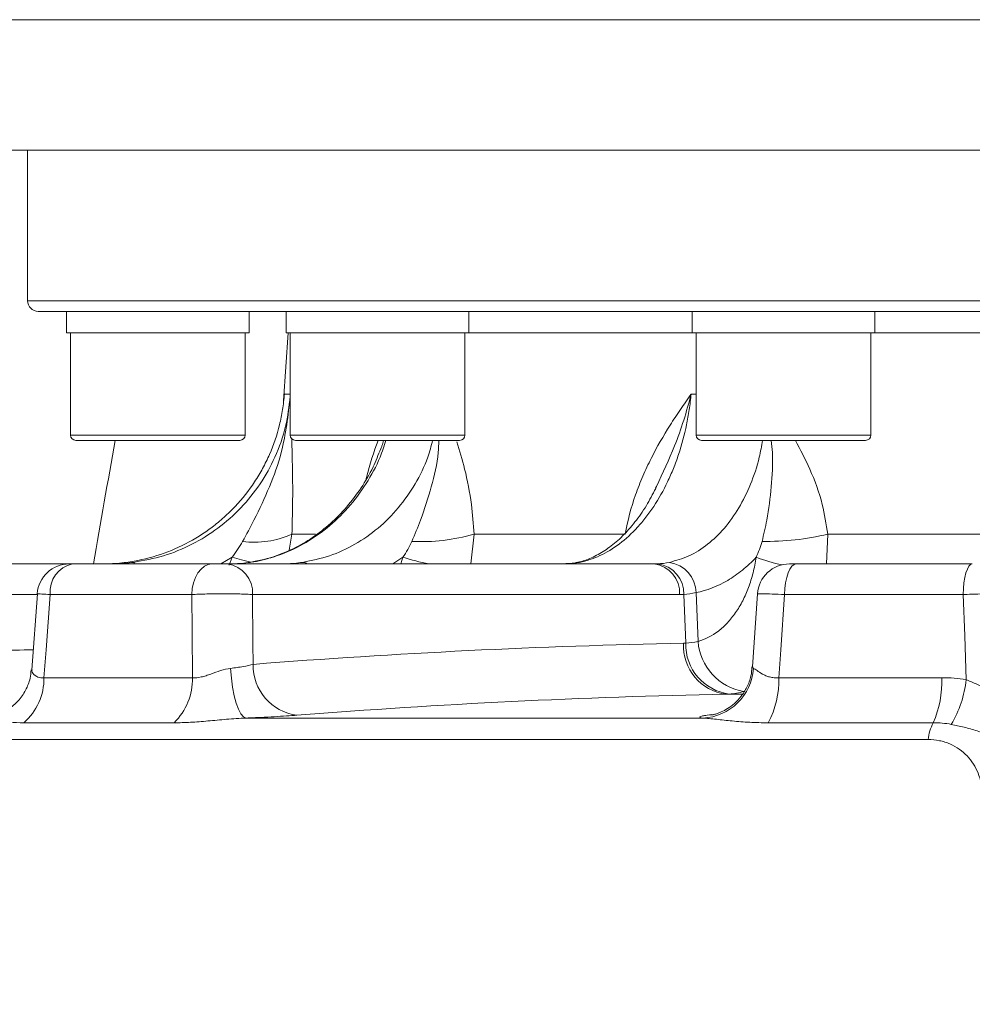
# Model space of a CAD drawing. Header units: millimetres. Extents: x 0 to 8410, y 0 to 5940.
# Tile 107 of 179: x 5290 to 5379, y 2784 to 2876. Entities that reach past the tile are written whole.
import ezdxf

# ---------------------------------------------------------------- set-up
doc = ezdxf.new("R2010")
doc.units = ezdxf.units.MM
doc.header["$LTSCALE"] = 10
doc.styles.add('SLDTEXTSTYLE0', font='TXT', dxfattribs={"width": 0.605})
doc.dimstyles.new('SLDDIMSTYLE0', dxfattribs={"dimtxt": 50, "dimasz": 50, "dimexe": 0, "dimexo": 0.0625, "dimgap": 12.5, "dimtad": 1, "dimtoh": 1, "dimdec": 1, "dimrnd": 1e-09, "dimzin": 12, "dimdsep": 46, "dimtxsty": 'SLDTEXTSTYLE0', "dimsah": 1, "dimcen": 0.09, "dimadec": 0, "dimazin": 0, "dimtfac": 1, "dimtofl": 0, "dimtmove": 0, "dimatfit": 3, "dimfxl": 0, "dimfrac": 2, "dimtolj": 1, "dimtzin": 12, "dimarcsym": 0})

# ---------------------------------------------------------------- blocks, each defined once
blk = doc.blocks.new('*D17')
at = {"color": 7, "linetype": 'Continuous', "lineweight": 0}
for p, q in [((5057.204, 3177.871), (5057.204, 2367.923)), ((5437.204, 2551.21), (5437.204, 2367.923)), ((5437.204, 2382.923), (5057.204, 2382.923))]:
    blk.add_line(p, q, dxfattribs=at)
for points in [[(5057.204, 2382.923), (5107.204, 2375.423), (5107.204, 2390.423)], [(5437.204, 2382.923), (5387.204, 2390.423), (5387.204, 2375.423)]]:
    blk.add_solid(points, dxfattribs=at)
at = {"color": 7, "linetype": 'Continuous', "lineweight": 0, "insert": (5189.916, 2447.376), "char_height": 50, "attachment_point": 1, "style": 'SLDTEXTSTYLE0'}
blk.add_mtext('380', dxfattribs=at)

msp = doc.modelspace()

# ---------------------------------------------------------------- linework, layer by layer
at = {"color": 8, "linetype": 'Continuous', "lineweight": 0}
for p, q in [((5417.204, 2875.519), (5270.649, 2875.519)), ((5290.704, 2849.371), (5417.204, 2849.371)), ((5314.617, 2840.685), (5315.158, 2840.685)), ((5352.481, 2840.685), (5352.956, 2840.685)), ((5294.701, 2836.871), (5310.971, 2836.871)), ((5315.158, 2836.871), (5331.428, 2836.871)), ((5352.956, 2836.871), (5369.226, 2836.871)), ((5315.317, 2827.637), (5315.077, 2826.147)), ((5315.317, 2827.637), (5317.519, 2827.637)), ((5332.279, 2827.637), (5331.971, 2824.871)), ((5332.279, 2827.637), (5346.339, 2827.637)), ((5365.215, 2827.637), (5365.092, 2824.871)), ((5365.215, 2827.637), (5385.281, 2827.637)), ((5298.882, 2824.88), (5298.91, 2824.871)), ((5309.745, 2825.494), (5308.694, 2824.871)), ((5309.488, 2824.753), (5309.745, 2825.494)), ((5314.812, 2824.88), (5314.924, 2824.871)), ((5325.648, 2825.494), (5324.714, 2824.871)), ((5325.466, 2824.871), (5325.648, 2825.494)), ((5342.096, 2825.02), (5341.781, 2824.987)), ((5351.983, 2817.501), (5351.795, 2822.038)), ((5353.133, 2817.669), (5352.955, 2822.203)), ((5291.617, 2822.028), (5259.622, 2822.028)), ((5305.988, 2822.028), (5292.819, 2822.028)), ((5351.407, 2822.028), (5311.654, 2822.028)), ((5377.81, 2822.028), (5361.185, 2822.028)), ((5292.234, 2814.285), (5306.059, 2814.285)), ((5360.645, 2814.285), (5375.824, 2814.285)), ((5357.226, 2812.754), (5355.745, 2812.754)), ((5311.062, 2810.53), (5353.572, 2810.53)), ((5353.991, 2810.796), (5354.426, 2810.848)), ((5353.991, 2810.796), (5354.529, 2810.831)), ((5304.353, 2810.096), (5290.347, 2810.096)), ((5375.025, 2810.096), (5359.648, 2810.096)), ((5374.541, 2808.532), (5224.292, 2808.532))]:
    msp.add_line(p, q, dxfattribs=at)
at = {"color": 7, "linetype": 'Continuous', "lineweight": 0}
for p, q in [((5417.204, 2863.371), (5274.947, 2863.371)), ((5290.704, 2863.371), (5290.704, 2849.371)), ((5417.204, 2848.371), (5291.704, 2848.371)), ((5294.336, 2848.371), (5294.336, 2846.371)), ((5311.336, 2846.371), (5311.336, 2848.371)), ((5314.793, 2848.371), (5314.793, 2846.371)), ((5331.793, 2846.371), (5331.793, 2848.371)), ((5352.591, 2848.371), (5352.591, 2846.371)), ((5369.591, 2846.371), (5369.591, 2848.371)), ((5294.336, 2846.371), (5311.336, 2846.371)), ((5294.701, 2846.371), (5294.701, 2836.871)), ((5310.971, 2836.871), (5310.971, 2846.371)), ((5314.984, 2846.371), (5314.543, 2840.064)), ((5314.793, 2846.371), (5331.793, 2846.371)), ((5315.158, 2846.371), (5315.158, 2836.871)), ((5331.428, 2836.871), (5331.428, 2846.371)), ((5331.793, 2846.371), (5352.591, 2846.371)), ((5352.591, 2846.371), (5369.591, 2846.371)), ((5352.956, 2846.371), (5352.956, 2836.871)), ((5369.226, 2836.871), (5369.226, 2846.371)), ((5369.591, 2846.371), (5401.977, 2846.371)), ((5310.471, 2836.371), (5295.201, 2836.371)), ((5330.928, 2836.371), (5315.658, 2836.371)), ((5368.726, 2836.371), (5353.456, 2836.371)), ((5349.249, 2832.092), (5349.17, 2831.915)), ((5258.147, 2824.871), (5294.591, 2824.871)), ((5294.897, 2824.871), (5307.876, 2824.871)), ((5309.293, 2824.871), (5349.047, 2824.871)), ((5362.279, 2824.871), (5378.665, 2824.871)), ((5291.622, 2822.094), (5291.094, 2815.018)), ((5358.666, 2822.076), (5358.2, 2815.293))]:
    msp.add_line(p, q, dxfattribs=at)
at = {"color": 8, "linetype": 'Continuous', "lineweight": 0, "flags": 128}
for points in [[(5300.58, 2825.02), (5300.625, 2824.964), (5300.662, 2824.871)], [(5307.876, 2824.871), (5307.52, 2824.817), (5307.176, 2824.658), (5306.857, 2824.398), (5306.574, 2824.047), (5306.339, 2823.619), (5306.159, 2823.127), (5306.04, 2822.591), (5305.988, 2822.028)], [(5309.745, 2825.494), (5310.621, 2825.255), (5311.478, 2825.033), (5311.48, 2825.033)], [(5316.318, 2825.02), (5316.576, 2824.964), (5316.746, 2824.871)], [(5362.279, 2824.871), (5362.073, 2824.817), (5361.873, 2824.658), (5361.689, 2824.398), (5361.525, 2824.047), (5361.389, 2823.619), (5361.284, 2823.127), (5361.216, 2822.591), (5361.185, 2822.028)], [(5378.665, 2824.871), (5378.504, 2824.817), (5378.348, 2824.658), (5378.204, 2824.398), (5378.076, 2824.047), (5377.969, 2823.619), (5377.888, 2823.127), (5377.834, 2822.591), (5377.81, 2822.028)], [(5292.819, 2822.028), (5292.431, 2816.894), (5292.234, 2814.285)], [(5306.059, 2814.285), (5306.02, 2818.553), (5305.988, 2822.028)], [(5311.654, 2822.028), (5311.692, 2817.514), (5311.708, 2815.529)], [(5361.185, 2822.028), (5360.827, 2816.894), (5360.645, 2814.285)], [(5378.105, 2814.101), (5377.953, 2818.197), (5377.81, 2822.028)], [(5309.606, 2815.155), (5309.681, 2814.254), (5309.797, 2813.395), (5309.951, 2812.607), (5310.136, 2811.917), (5310.347, 2811.347), (5310.577, 2810.918), (5310.818, 2810.642), (5311.062, 2810.53)]]:
    msp.add_lwpolyline(points, dxfattribs=at)
at = {"color": 7, "linetype": 'Continuous', "lineweight": 0}
for centre, radius, start, end in [((5291.704, 2849.371), 1, 180, 270), ((5295.201, 2836.871), 0.5, 180, 270), ((5310.471, 2836.871), 0.5, 270, 0), ((5315.658, 2836.871), 0.5, 180, 270), ((5330.928, 2836.871), 0.5, 270, 0), ((5353.456, 2836.871), 0.5, 180, 270), ((5368.726, 2836.871), 0.5, 270, 0), ((5294.591, 2821.871), 3, 89.9986, 175.5642), ((5361.645, 2821.871), 3, 90.00012, 175.88961)]:
    msp.add_arc(centre, radius, start, end, dxfattribs=at)
at = {"color": 8, "linetype": 'Continuous', "lineweight": 0}
for centre, radius, start, end in [((5311.801, 2835.619), 8.722, 262.88926, 293.76726), ((5327.288, 2845.324), 18.378, 267.46432, 285.75759), ((5359.343, 2852.882), 25.919, 269.43179, 283.09419), ((5295.419, 2822.309), 2.615, 101.5089, 186.16003), ((5308.957, 2822.191), 2.701, 356.54742, 82.8647), ((5334.07, 2853.136), 28.897, 253.05481, 257.99434), ((5348.711, 2822.191), 2.701, 356.54704, 82.86473), ((5349.033, 2822.137), 2.764, 357.9477, 82.90476), ((5350.009, 2822.107), 2.948, 1.86487, 81.17053), ((5363.678, 2838.769), 14.237, 248.82034, 259.01366), ((5356.312, 2817.261), 4.543, 177.08816, 262.83027), ((5356.628, 2817.377), 4.647, 178.4709, 262.76304), ((5358.225, 2818.051), 5.107, 184.2857, 260.654), ((5316.372, 2815.424), 4.664, 178.70797, 262.79131), ((5353.337, 2815.5), 4.975, 272.70475, 356.02508), ((5286.789, 2814.218), 5.446, 310.80142, 0.70089), ((5300.366, 2814.162), 5.694, 314.4284, 1.23132), ((5352.552, 2813.997), 8.098, 331.2008, 2.03752), ((5366.112, 2813.966), 9.717, 336.52633, 1.87853), ((5367.573, 2815.339), 10.605, 329.41016, 353.29471), ((5379.455, 2807.869), 4.958, 153.31517, 172.31764)]:
    msp.add_arc(centre, radius, start, end, dxfattribs=at)
msp.add_ellipse((5437.204, 2504.253), major_axis=(0, 606.023), ratio=0.272913, start_param=0.990791, end_param=1.013313, dxfattribs=at)
at = {"color": 7, "linetype": 'Continuous', "lineweight": 0}
for points, knots in [([(5314.617, 2840.685), (5314.583, 2840.198), (5314.527, 2839.713), (5314.375, 2838.755), (5314.28, 2838.282), (5313.933, 2836.877), (5313.623, 2835.961), (5313.036, 2834.62), (5312.821, 2834.181), (5312.358, 2833.329), (5312.109, 2832.914), (5311.311, 2831.706), (5310.712, 2830.946), (5309.708, 2829.877), (5309.359, 2829.536), (5308.637, 2828.889), (5308.264, 2828.582), (5307.107, 2827.711), (5306.288, 2827.196), (5304.549, 2826.302), (5303.651, 2825.935), (5301.811, 2825.359), (5300.867, 2825.149), (5299.898, 2825.02)], [0, 0, 0, 0, 0.0625, 0.0625, 0.125, 0.125, 0.25, 0.25, 0.3125, 0.3125, 0.375, 0.375, 0.5, 0.5, 0.5625, 0.5625, 0.625, 0.625, 0.75, 0.75, 0.875, 0.875, 1, 1, 1, 1]), ([(5323.583, 2835.596), (5323.358, 2835.023), (5322.855, 2833.742), (5321.783, 2831.922), (5320.459, 2830.151), (5318.934, 2828.601), (5317.253, 2827.289), (5315.437, 2826.231), (5313.513, 2825.487), (5312.112, 2825.083), (5311.36, 2825.026), (5311.28, 2825.02)], [0, 0, 0, 0, 0.101789, 0.227174, 0.352985, 0.477613, 0.603619, 0.729781, 0.856601, 0.984745, 1, 1, 1, 1]), ([(5349.189, 2831.907), (5348.906, 2831.359), (5348.315, 2830.217), (5347.269, 2828.738), (5346.112, 2827.433), (5344.905, 2826.392), (5343.667, 2825.628), (5342.614, 2825.163), (5341.999, 2825.058), (5341.787, 2825.022)], [0, 0, 0, 0, 0.140972, 0.293992, 0.447415, 0.602403, 0.754915, 0.915784, 1, 1, 1, 1]), ([(5294.604, 2824.871), (5294.601, 2824.871), (5294.589, 2824.871), (5294.681, 2824.871), (5294.825, 2824.871), (5294.897, 2824.871)], [0, 0, 0, 0, 0.157469, 0.578755, 1, 1, 1, 1]), ([(5307.876, 2824.871), (5307.98, 2824.871), (5308.1, 2824.871), (5308.353, 2824.871), (5308.488, 2824.871), (5308.749, 2824.871), (5308.878, 2824.871), (5309.109, 2824.871), (5309.211, 2824.871), (5309.293, 2824.871)], [0, 0, 0, 0, 0.25, 0.25, 0.5, 0.5, 0.75, 0.75, 1, 1, 1, 1]), ([(5341.778, 2824.993), (5341.72, 2824.979), (5341.442, 2824.914), (5341.103, 2824.909), (5340.834, 2824.905)], [0, 0, 0, 0, 0.206224, 1, 1, 1, 1]), ([(5361.659, 2824.871), (5361.657, 2824.871), (5361.651, 2824.871), (5361.765, 2824.871), (5361.977, 2824.871), (5362.178, 2824.871), (5362.279, 2824.871)], [0, 0, 0, 0, 0.154683, 0.436174, 0.7181, 1, 1, 1, 1]), ([(5291.041, 2815.021), (5291.019, 2814.756), (5290.963, 2814.1), (5290.549, 2813.091), (5289.872, 2812.11), (5289.009, 2811.372), (5288.262, 2810.936), (5287.811, 2810.812), (5287.683, 2810.777)], [0, 0, 0, 0, 0.1378885, 0.3412136, 0.5552926, 0.7496461, 0.9284711, 1, 1, 1, 1]), ([(5358.152, 2815.295), (5358.133, 2815.011), (5358.089, 2814.355), (5357.72, 2813.419), (5357.185, 2812.559), (5356.556, 2811.894), (5355.91, 2811.413), (5355.315, 2811.099), (5354.837, 2810.92), (5354.549, 2810.843), (5354.418, 2810.816), (5354.422, 2810.817), (5354.425, 2810.818)], [0, 0, 0, 0, 0.11471, 0.264794, 0.400659, 0.52426, 0.635472, 0.732095, 0.812543, 0.882253, 0.946759, 1, 1, 1, 1])]:
    msp.add_open_spline(points, degree=3, knots=knots, dxfattribs=at)
at = {"color": 8, "linetype": 'Continuous', "lineweight": 0}
for points, knots in [([(5300.58, 2825.02), (5301.517, 2825.192), (5303.393, 2825.538), (5306.046, 2826.639), (5308.479, 2828.145), (5310.626, 2830.041), (5312.417, 2832.275), (5313.834, 2834.83), (5314.817, 2837.583), (5315.047, 2839.523), (5315.158, 2840.454)], [0, 0, 0, 0, 0.124253, 0.248505, 0.372749, 0.496992, 0.621167, 0.745343, 0.877756, 1, 1, 1, 1]), ([(5310.722, 2826.964), (5311.083, 2827.627), (5311.997, 2829.304), (5313.263, 2832.037), (5314.641, 2835.819), (5314.962, 2838.694), (5315.158, 2840.443)], [0, 0, 0, 0, 0.15536, 0.392978, 0.630438, 1, 1, 1, 1]), ([(5352.481, 2840.685), (5352.437, 2840.198), (5352.378, 2839.713), (5352.236, 2838.755), (5352.152, 2838.282), (5351.861, 2836.877), (5351.616, 2835.961), (5351.17, 2834.62), (5351.008, 2834.181), (5350.666, 2833.329), (5350.483, 2832.914), (5349.905, 2831.706), (5349.477, 2830.946), (5348.769, 2829.877), (5348.524, 2829.536), (5348.02, 2828.889), (5347.761, 2828.582), (5346.961, 2827.711), (5346.399, 2827.196), (5345.215, 2826.302), (5344.607, 2825.935), (5343.37, 2825.359), (5342.739, 2825.149), (5342.096, 2825.02)], [0, 0, 0, 0, 0.0625, 0.0625, 0.125, 0.125, 0.25, 0.25, 0.3125, 0.3125, 0.375, 0.375, 0.5, 0.5, 0.5625, 0.5625, 0.625, 0.625, 0.75, 0.75, 0.875, 0.875, 1, 1, 1, 1]), ([(5346.339, 2827.637), (5346.569, 2828.912), (5346.902, 2830.131), (5347.52, 2831.895), (5347.747, 2832.473), (5348.235, 2833.607), (5348.495, 2834.157), (5349.31, 2835.767), (5349.905, 2836.787), (5350.843, 2838.273), (5351.164, 2838.761), (5351.816, 2839.728), (5352.149, 2840.208), (5352.481, 2840.685)], [0, 0, 0, 0, 0.25, 0.25, 0.375, 0.375, 0.5, 0.5, 0.75, 0.75, 0.875, 0.875, 1, 1, 1, 1]), ([(5352.481, 2840.685), (5352.479, 2840.677), (5352.075, 2839.052), (5351.151, 2836.091), (5349.841, 2833.336), (5349.249, 2832.092)], [0, 0, 0, 0, 0.002898, 0.549842, 1, 1, 1, 1]), ([(5324.06, 2836.371), (5323.892, 2835.845), (5323.44, 2834.425), (5322.255, 2832.29), (5320.604, 2830.061), (5318.612, 2828.151), (5316.395, 2826.653), (5313.974, 2825.539), (5312.281, 2825.194), (5311.422, 2825.02)], [0, 0, 0, 0, 0.088262, 0.237988, 0.392056, 0.541857, 0.696017, 0.845834, 1, 1, 1, 1]), ([(5315.304, 2836.525), (5315.328, 2835.6), (5315.379, 2833.684), (5315.404, 2830.688), (5315.343, 2828.569), (5315.317, 2827.637)], [0, 0, 0, 0, 0.343754, 0.711367, 1, 1, 1, 1]), ([(5316.318, 2825.02), (5317.161, 2825.192), (5318.847, 2825.538), (5321.219, 2826.639), (5323.38, 2828.146), (5325.279, 2830.04), (5326.825, 2832.28), (5327.911, 2834.41), (5328.284, 2835.844), (5328.42, 2836.371)], [0, 0, 0, 0, 0.152015, 0.304029, 0.456033, 0.608036, 0.759956, 0.911876, 1, 1, 1, 1]), ([(5322.231, 2832.783), (5322.241, 2832.829), (5322.537, 2834.134), (5322.944, 2835.272), (5323.338, 2836.371)], [0, 0, 0, 0, 0.0348379, 1, 1, 1, 1]), ([(5323.842, 2836.371), (5323.805, 2836.2), (5323.748, 2835.933), (5323.627, 2835.684), (5323.584, 2835.596)], [0, 0, 0, 0, 0.644113, 1, 1, 1, 1]), ([(5326.475, 2826.964), (5326.758, 2827.627), (5327.475, 2829.303), (5328.311, 2832.043), (5328.954, 2834.504), (5328.981, 2835.996), (5328.988, 2836.371)], [0, 0, 0, 0, 0.218777, 0.55339, 0.887779, 1, 1, 1, 1]), ([(5330.67, 2836.251), (5330.923, 2835.414), (5331.474, 2833.587), (5332.059, 2830.688), (5332.212, 2828.569), (5332.279, 2827.637)], [0, 0, 0, 0, 0.321078, 0.701393, 1, 1, 1, 1]), ([(5350.461, 2825.02), (5351.072, 2825.188), (5352.313, 2825.531), (5354.032, 2826.628), (5355.604, 2828.135), (5356.955, 2830.021), (5358.051, 2832.267), (5358.798, 2834.398), (5359.041, 2835.845), (5359.129, 2836.371)], [0, 0, 0, 0, 0.149832, 0.30401, 0.453825, 0.607998, 0.757736, 0.911819, 1, 1, 1, 1]), ([(5359.086, 2826.964), (5359.247, 2827.627), (5359.654, 2829.303), (5359.966, 2832.043), (5360.145, 2834.504), (5359.987, 2835.996), (5359.947, 2836.371)], [0, 0, 0, 0, 0.218777, 0.55339, 0.887779, 1, 1, 1, 1]), ([(5362.189, 2836.371), (5362.655, 2835.495), (5363.647, 2833.629), (5364.722, 2830.688), (5365.064, 2828.569), (5365.215, 2827.637)], [0, 0, 0, 0, 0.331219, 0.705854, 1, 1, 1, 1]), ([(5358.534, 2825.494), (5358.128, 2825.059), (5357.704, 2824.66), (5357.037, 2824.118), (5356.81, 2823.947), (5356.353, 2823.628), (5356.122, 2823.48), (5354.952, 2822.791), (5353.975, 2822.409), (5352.955, 2822.203)], [0, 0, 0, 0, 0.25, 0.25, 0.375, 0.375, 0.5, 0.5, 1, 1, 1, 1]), ([(5353.133, 2817.669), (5353.798, 2817.853), (5354.426, 2818.172), (5355.167, 2818.738), (5355.313, 2818.861), (5355.596, 2819.119), (5355.734, 2819.255), (5356.136, 2819.684), (5356.389, 2819.998), (5356.744, 2820.512), (5356.858, 2820.69), (5357.079, 2821.06), (5357.186, 2821.253), (5357.488, 2821.843), (5357.669, 2822.256), (5357.989, 2823.12), (5358.129, 2823.571), (5358.366, 2824.512), (5358.462, 2824.997), (5358.534, 2825.494)], [0, 0, 0, 0, 0.25, 0.25, 0.3125, 0.3125, 0.375, 0.375, 0.5, 0.5, 0.5625, 0.5625, 0.625, 0.625, 0.75, 0.75, 0.875, 0.875, 1, 1, 1, 1]), ([(5292.819, 2822.028), (5292.532, 2822.044), (5291.958, 2822.076), (5291.589, 2822.096), (5291.639, 2822.093), (5291.653, 2822.092)], [0, 0, 0, 0, 0.41662, 0.833554, 1, 1, 1, 1]), ([(5311.654, 2822.028), (5311.489, 2822.039), (5311.306, 2822.048), (5310.907, 2822.065), (5310.687, 2822.072), (5310.225, 2822.083), (5309.983, 2822.088), (5309.481, 2822.093), (5309.218, 2822.095), (5308.695, 2822.095), (5308.431, 2822.094), (5307.901, 2822.088), (5307.64, 2822.083), (5307.135, 2822.072), (5306.887, 2822.065), (5306.417, 2822.048), (5306.195, 2822.039), (5305.988, 2822.028)], [0, 0, 0, 0, 0.125, 0.125, 0.25, 0.25, 0.375, 0.375, 0.5, 0.5, 0.625, 0.625, 0.75, 0.75, 0.875, 0.875, 1, 1, 1, 1]), ([(5361.185, 2822.028), (5360.783, 2822.044), (5359.978, 2822.077), (5359.134, 2822.097), (5358.674, 2822.096), (5358.699, 2822.08), (5358.708, 2822.074)], [0, 0, 0, 0, 0.280053, 0.560315, 0.840201, 1, 1, 1, 1]), ([(5382.799, 2822.028), (5382.727, 2822.039), (5382.631, 2822.048), (5382.393, 2822.065), (5382.248, 2822.072), (5381.92, 2822.083), (5381.737, 2822.088), (5381.335, 2822.093), (5381.114, 2822.095), (5380.653, 2822.095), (5380.411, 2822.094), (5379.904, 2822.088), (5379.645, 2822.083), (5379.122, 2822.072), (5378.855, 2822.065), (5378.326, 2822.048), (5378.066, 2822.039), (5377.81, 2822.028)], [0, 0, 0, 0, 0.125, 0.125, 0.25, 0.25, 0.375, 0.375, 0.5, 0.5, 0.625, 0.625, 0.75, 0.75, 0.875, 0.875, 1, 1, 1, 1]), ([(5259.488, 2815.529), (5268.927, 2816.042), (5279.503, 2816.616), (5290.096, 2816.861), (5291.233, 2816.887)], [0, 0, 0, 0, 0.892592, 1, 1, 1, 1]), ([(5291.124, 2815.011), (5291.112, 2814.95), (5291.082, 2814.784), (5291.44, 2814.379), (5291.92, 2814.264), (5292.183, 2814.281), (5292.234, 2814.285)], [0, 0, 0, 0, 0.242309, 0.661794, 0.934414, 1, 1, 1, 1]), ([(5306.059, 2814.285), (5306.312, 2814.263), (5306.587, 2814.291), (5307.023, 2814.388), (5307.172, 2814.43), (5307.468, 2814.522), (5307.617, 2814.573), (5308.066, 2814.731), (5308.372, 2814.846), (5308.986, 2815.041), (5309.293, 2815.121), (5309.606, 2815.155)], [0, 0, 0, 0, 0.25, 0.25, 0.375, 0.375, 0.5, 0.5, 0.75, 0.75, 1, 1, 1, 1]), ([(5309.606, 2815.155), (5309.816, 2815.178), (5310.018, 2815.203), (5310.408, 2815.258), (5310.597, 2815.288), (5311.134, 2815.384), (5311.445, 2815.454), (5311.708, 2815.529)], [0, 0, 0, 0, 0.25, 0.25, 0.5, 0.5, 1, 1, 1, 1]), ([(5358.24, 2815.29), (5358.223, 2815.252), (5358.2, 2815.201), (5358.281, 2815.164), (5358.301, 2815.155)], [0, 0, 0, 0, 0.756612, 1, 1, 1, 1]), ([(5358.301, 2815.155), (5358.379, 2815.121), (5358.487, 2815.04), (5358.761, 2814.847), (5358.929, 2814.732), (5359.219, 2814.573), (5359.323, 2814.522), (5359.548, 2814.43), (5359.669, 2814.389), (5359.926, 2814.324), (5360.061, 2814.3), (5360.343, 2814.275), (5360.492, 2814.274), (5360.645, 2814.285)], [0, 0, 0, 0, 0.25, 0.25, 0.5, 0.5, 0.625, 0.625, 0.75, 0.75, 0.875, 0.875, 1, 1, 1, 1]), ([(5378.105, 2814.101), (5378.428, 2813.966), (5378.755, 2813.829), (5379.409, 2813.528), (5379.736, 2813.361), (5380.342, 2812.986), (5380.627, 2812.775), (5381.147, 2812.303), (5381.378, 2812.046), (5381.583, 2811.77)], [0, 0, 0, 0, 0.25, 0.25, 0.5, 0.5, 0.75, 0.75, 1, 1, 1, 1]), ([(5290.347, 2810.096), (5289.895, 2810.096), (5289.467, 2810.111), (5288.661, 2810.169), (5288.283, 2810.211), (5287.596, 2810.309), (5287.282, 2810.365), (5286.746, 2810.467), (5286.521, 2810.514), (5286.368, 2810.53)], [0, 0, 0, 0, 0.25, 0.25, 0.5, 0.5, 0.75, 0.75, 1, 1, 1, 1]), ([(5311.062, 2810.53), (5310.436, 2810.514), (5309.831, 2810.467), (5308.643, 2810.365), (5308.065, 2810.309), (5306.945, 2810.211), (5306.4, 2810.169), (5305.349, 2810.111), (5304.842, 2810.096), (5304.353, 2810.096)], [0, 0, 0, 0, 0.25, 0.25, 0.5, 0.5, 0.75, 0.75, 1, 1, 1, 1]), ([(5315.786, 2810.796), (5315.189, 2810.749), (5314.487, 2810.703), (5313.277, 2810.635), (5312.854, 2810.613), (5311.981, 2810.57), (5311.529, 2810.55), (5311.062, 2810.53)], [0, 0, 0, 0, 0.5, 0.5, 0.75, 0.75, 1, 1, 1, 1]), ([(5353.572, 2810.53), (5353.454, 2810.55), (5353.372, 2810.57), (5353.289, 2810.613), (5353.286, 2810.635), (5353.357, 2810.68), (5353.431, 2810.703), (5353.655, 2810.75), (5353.804, 2810.773), (5353.991, 2810.796)], [0, 0, 0, 0, 0.25, 0.25, 0.5, 0.5, 0.75, 0.75, 1, 1, 1, 1]), ([(5359.648, 2810.096), (5359.063, 2810.096), (5358.492, 2810.111), (5357.38, 2810.169), (5356.839, 2810.211), (5355.804, 2810.309), (5355.306, 2810.365), (5354.378, 2810.467), (5353.948, 2810.514), (5353.572, 2810.53)], [0, 0, 0, 0, 0.25, 0.25, 0.5, 0.5, 0.75, 0.75, 1, 1, 1, 1]), ([(5381.405, 2808.257), (5381.234, 2808.373), (5381.057, 2808.481), (5380.689, 2808.683), (5380.498, 2808.778), (5379.916, 2809.043), (5379.518, 2809.193), (5378.712, 2809.461), (5378.304, 2809.578), (5377.499, 2809.782), (5377.1, 2809.869), (5376.702, 2809.943)], [0, 0, 0, 0, 0.125, 0.125, 0.25, 0.25, 0.5, 0.5, 0.75, 0.75, 1, 1, 1, 1]), ([(5379.611, 2803.548), (5379.575, 2804.198), (5379.437, 2804.829), (5379.082, 2805.704), (5378.937, 2805.985), (5378.595, 2806.522), (5378.401, 2806.772), (5377.962, 2807.235), (5377.715, 2807.449), (5377.179, 2807.825), (5376.891, 2807.987), (5376.427, 2808.187), (5376.265, 2808.246), (5375.937, 2808.349), (5375.769, 2808.392), (5375.259, 2808.496), (5374.906, 2808.532), (5374.541, 2808.532)], [0, 0, 0, 0, 0.25, 0.25, 0.375, 0.375, 0.5, 0.5, 0.625, 0.625, 0.75, 0.75, 0.8125, 0.8125, 0.875, 0.875, 1, 1, 1, 1])]:
    msp.add_open_spline(points, degree=3, knots=knots, dxfattribs=at)
for points in [[(5309.745, 2825.494), (5310.11, 2825.96), (5310.437, 2826.45), (5310.722, 2826.964)], [(5325.648, 2825.494), (5325.967, 2825.96), (5326.246, 2826.45), (5326.475, 2826.964)], [(5358.534, 2825.494), (5358.759, 2825.96), (5358.947, 2826.45), (5359.086, 2826.964)], [(5342.096, 2825.02), (5341.72, 2824.944), (5341.329, 2824.898), (5340.923, 2824.88)], [(5349.047, 2824.871), (5349.156, 2824.871), (5349.266, 2824.874), (5349.375, 2824.88)], [(5349.375, 2824.88), (5349.724, 2824.898), (5350.086, 2824.944), (5350.461, 2825.02)], [(5351.795, 2822.038), (5351.666, 2822.031), (5351.537, 2822.028), (5351.407, 2822.028)], [(5352.955, 2822.203), (5352.557, 2822.114), (5352.171, 2822.059), (5351.795, 2822.038)], [(5311.708, 2815.529), (5325.04, 2816.576), (5338.396, 2817.23), (5351.775, 2817.492)], [(5351.775, 2817.492), (5351.844, 2817.493), (5351.913, 2817.496), (5351.983, 2817.501)], [(5351.983, 2817.501), (5352.355, 2817.523), (5352.739, 2817.579), (5353.133, 2817.669)], [(5375.824, 2814.285), (5376.587, 2814.285), (5377.35, 2814.223), (5378.105, 2814.101)], [(5357.396, 2813.012), (5356.938, 2812.88), (5356.486, 2812.799), (5356.042, 2812.767)], [(5355.745, 2812.754), (5342.402, 2812.493), (5329.081, 2811.84), (5315.786, 2810.796)], [(5356.042, 2812.767), (5355.943, 2812.76), (5355.844, 2812.756), (5355.745, 2812.754)], [(5376.702, 2809.943), (5376.152, 2810.044), (5375.591, 2810.096), (5375.025, 2810.096)]]:
    msp.add_open_spline(points, degree=3, dxfattribs=at)
at = {"color": 7, "linetype": 'Continuous', "lineweight": 0}
for points in [[(5299.898, 2825.02), (5299.332, 2824.944), (5298.764, 2824.898), (5298.193, 2824.88)], [(5298.882, 2824.88), (5299.448, 2824.898), (5300.014, 2824.944), (5300.58, 2825.02)], [(5311.422, 2825.02), (5310.913, 2824.944), (5310.394, 2824.898), (5309.865, 2824.88)], [(5314.812, 2824.88), (5315.307, 2824.898), (5315.81, 2824.944), (5316.318, 2825.02)]]:
    msp.add_open_spline(points, degree=3, dxfattribs=at)

# ---------------------------------------------------------------- dimensions: what is measured, and where the dimension line sits
dim = msp.add_linear_dim(base=(5057.204, 2382.923), p1=(5437.204, 2551.21), p2=(5057.204, 3177.871), dimstyle='SLDDIMSTYLE0', dxfattribs=at)
dim.commit()
dim.dimension.update_dxf_attribs({"geometry": '*D17', "text_midpoint": (5247.204, 2382.923), "dimtype": 160})

doc.saveas('drawing.dxf')
